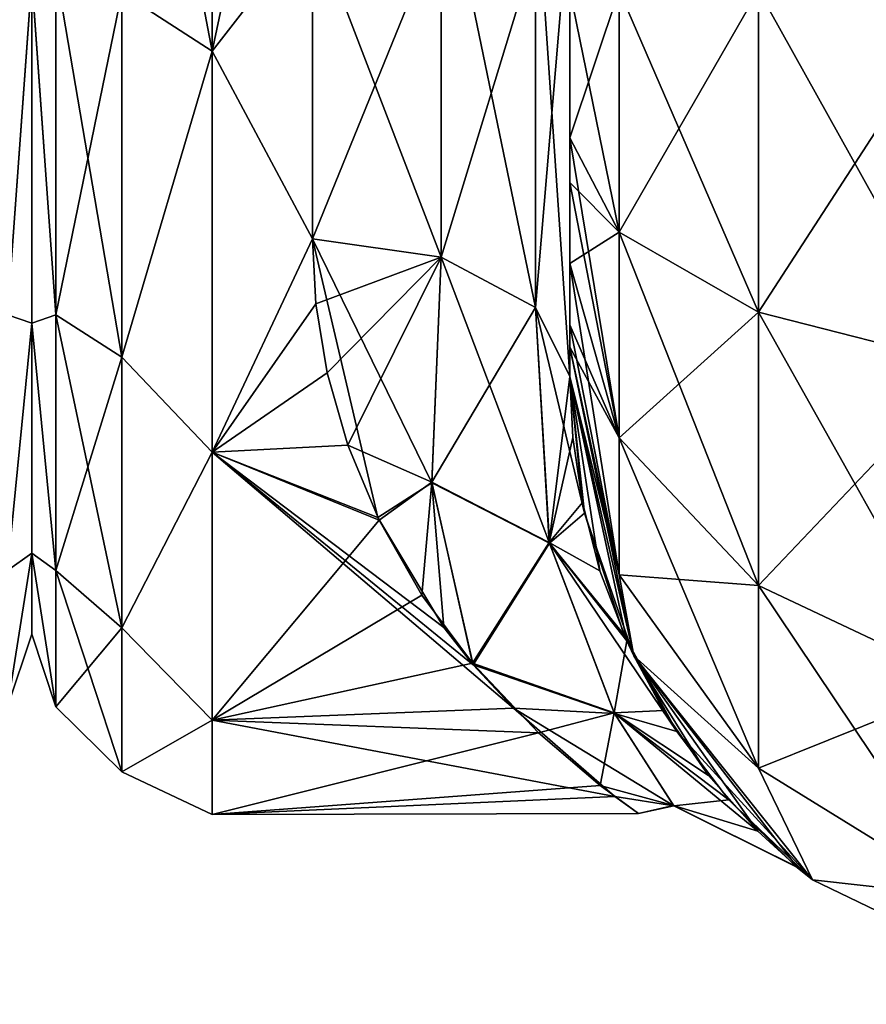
# Model space of a CAD drawing. Extents: x -23 to 470, y -1800 to 0.
# Tile 93 of 243: x 414 to 430, y -1800 to -1781. Entities that reach past the tile are written whole.
import ezdxf

# ---------------------------------------------------------------- set-up
doc = ezdxf.new("R2010")
doc.units = 0
doc.header["$LTSCALE"] = 61.050099
for name, color, linetype in [('431', 7, 'CONTINUOUS'), ('471', 7, 'CONTINUOUS'), ('490', 7, 'CONTINUOUS'), ('494', 7, 'CONTINUOUS'), ('495', 7, 'CONTINUOUS'), ('520', 7, 'CONTINUOUS'), ('521', 7, 'CONTINUOUS'), ('522', 7, 'CONTINUOUS'), ('525', 7, 'CONTINUOUS'), ('526', 7, 'CONTINUOUS'), ('527', 7, 'CONTINUOUS'), ('533', 7, 'CONTINUOUS')]:
    doc.layers.add(name, color=color, linetype=linetype)

msp = doc.modelspace()

# ---------------------------------------------------------------- linework, layer by layer
at = {"layer": '431', "linetype": 'CONTINUOUS'}
for points in [[(414, -1751.5, 0), (414, -1753.067, 7.855), (414, -1790.933, 7.854), (414, -1751.5, 0)], [(414, -1753.067, -7.854), (414, -1751.5, 0), (414, -1792.5, 0), (414, -1753.067, -7.854)], [(414, -1792.5, 0), (414, -1751.5, 0), (414, -1790.933, 7.854), (414, -1792.5, 0)], [(414, -1753.067, 7.855), (414, -1757.536, 14.522), (414, -1790.933, 7.854), (414, -1753.067, 7.855)], [(414, -1757.536, -14.522), (414, -1753.067, -7.854), (414, -1786.464, -14.522), (414, -1757.536, -14.522)], [(414, -1786.464, -14.522), (414, -1753.067, -7.854), (414, -1790.933, -7.855), (414, -1786.464, -14.522)], [(414, -1790.933, -7.855), (414, -1753.067, -7.854), (414, -1792.5, 0), (414, -1790.933, -7.855)], [(414, -1757.536, 14.522), (414, -1764.234, 18.966), (414, -1786.464, 14.522), (414, -1757.536, 14.522)], [(414, -1790.933, 7.854), (414, -1757.536, 14.522), (414, -1786.464, 14.522), (414, -1790.933, 7.854)], [(414, -1779.766, -18.966), (414, -1757.536, -14.522), (414, -1786.464, -14.522), (414, -1779.766, -18.966)], [(414, -1786.464, 14.522), (414, -1764.234, 18.966), (414, -1779.765, 18.966), (414, -1786.464, 14.522)]]:
    msp.add_3dface(points, dxfattribs=at)
at = {"layer": '471', "linetype": 'CONTINUOUS'}
for points in [[(413.531, -1779.61, -20.908), (414, -1779.766, -18.966), (413.531, -1786.302, -17.044), (413.531, -1779.61, -20.908)], [(413.531, -1786.302, 17.044), (414, -1779.765, 18.966), (413.531, -1779.61, 20.908), (413.531, -1786.302, 17.044)], [(414, -1786.464, 14.522), (414, -1779.765, 18.966), (413.531, -1786.302, 17.044), (414, -1786.464, 14.522)], [(414, -1779.766, -18.966), (414, -1786.464, -14.522), (413.531, -1786.302, -17.044), (414, -1779.766, -18.966)], [(413.531, -1786.302, -17.044), (414, -1786.464, -14.522), (413.531, -1791.269, -11.125), (413.531, -1786.302, -17.044)], [(413.531, -1791.269, 11.125), (414, -1786.464, 14.522), (413.531, -1786.302, 17.044), (413.531, -1791.269, 11.125)], [(414, -1786.464, -14.522), (414, -1790.933, -7.855), (413.531, -1791.269, -11.125), (414, -1786.464, -14.522)], [(414, -1790.933, 7.854), (414, -1786.464, 14.522), (413.531, -1791.269, 11.125), (414, -1790.933, 7.854)], [(414, -1790.933, -7.855), (414, -1792.5, 0), (413.531, -1793.912, -3.864), (414, -1790.933, -7.855)], [(413.531, -1791.269, -11.125), (414, -1790.933, -7.855), (413.531, -1793.912, -3.864), (413.531, -1791.269, -11.125)], [(414, -1792.5, 0), (414, -1790.933, 7.854), (413.531, -1793.912, 3.864), (414, -1792.5, 0)], [(413.531, -1793.912, 3.864), (414, -1790.933, 7.854), (413.531, -1791.269, 11.125), (413.531, -1793.912, 3.864)], [(413.531, -1793.912, -3.864), (414, -1792.5, 0), (413.531, -1793.912, 3.864), (413.531, -1793.912, -3.864)]]:
    msp.add_3dface(points, dxfattribs=at)
at = {"layer": '490', "linetype": 'CONTINUOUS'}
for points in [[(424.45, -1782.865, -60.931), (424.45, -1783.734, -60.5), (424.45, -1728.15, -61.5), (424.45, -1782.865, -60.931)], [(424.45, -1728.15, -61.5), (424.45, -1783.734, -60.5), (424.45, -1735.92, -59.965), (424.45, -1728.15, -61.5)], [(424.45, -1780, -61.5), (424.45, -1782.865, -60.931), (424.45, -1728.15, -61.5), (424.45, -1780, -61.5)], [(424.45, -1735.917, 59.966), (424.45, -1742.613, 55.523), (424.45, -1785.305, 59.301), (424.45, -1735.917, 59.966)], [(424.45, -1780, 61.5), (424.45, -1735.917, 59.966), (424.45, -1782.865, 60.931), (424.45, -1780, 61.5)], [(424.45, -1782.865, 60.931), (424.45, -1735.917, 59.966), (424.45, -1783.734, 60.5), (424.45, -1782.865, 60.931)], [(424.45, -1783.734, 60.5), (424.45, -1735.917, 59.966), (424.45, -1785.305, 59.301), (424.45, -1783.734, 60.5)], [(424.45, -1786.5, -57.734), (424.45, -1786.933, -56.86), (424.45, -1735.92, -59.965), (424.45, -1786.5, -57.734)], [(424.45, -1735.92, -59.965), (424.45, -1786.933, -56.86), (424.45, -1742.616, -55.52), (424.45, -1735.92, -59.965)], [(424.45, -1785.305, -59.301), (424.45, -1786.5, -57.734), (424.45, -1735.92, -59.965), (424.45, -1785.305, -59.301)], [(424.45, -1783.734, -60.5), (424.45, -1785.305, -59.301), (424.45, -1735.92, -59.965), (424.45, -1783.734, -60.5)], [(424.45, -1742.613, 55.523), (424.45, -1747.082, 48.856), (424.45, -1787.5, 54), (424.45, -1742.613, 55.523)], [(424.45, -1785.305, 59.301), (424.45, -1742.613, 55.523), (424.45, -1786.5, 57.734), (424.45, -1785.305, 59.301)], [(424.45, -1786.5, 57.734), (424.45, -1742.613, 55.523), (424.45, -1786.933, 56.86), (424.45, -1786.5, 57.734)], [(424.45, -1786.933, 56.86), (424.45, -1742.613, 55.523), (424.45, -1787.5, 54), (424.45, -1786.933, 56.86)], [(424.45, -1786.933, -56.86), (424.45, -1787.5, -54), (424.45, -1742.616, -55.52), (424.45, -1786.933, -56.86)], [(424.45, -1742.616, -55.52), (424.45, -1787.5, -54), (424.45, -1747.083, -48.852), (424.45, -1742.616, -55.52)], [(424.45, -1747.082, 48.856), (424.45, -1748.65, 41.002), (424.45, -1787.5, 54), (424.45, -1747.082, 48.856)], [(424.45, -1748.65, 41.002), (424.45, -1747.083, 33.148), (424.45, -1787.5, 54), (424.45, -1748.65, 41.002)], [(424.45, -1787.5, 54), (424.45, -1747.083, 33.148), (424.45, -1768.176, 28.742), (424.45, -1787.5, 54)], [(424.45, -1787.5, -54), (424.45, -1787.5, -24.51), (424.45, -1747.083, -48.852), (424.45, -1787.5, -54)], [(424.45, -1747.083, -48.852), (424.45, -1787.5, -24.51), (424.45, -1748.65, -40.998), (424.45, -1747.083, -48.852)], [(424.45, -1748.65, -40.998), (424.45, -1787.5, -24.51), (424.45, -1778.234, -28.319), (424.45, -1748.65, -40.998)], [(424.45, -1778.235, 28.319), (424.45, -1787.5, 54), (424.45, -1768.176, 28.742), (424.45, -1778.235, 28.319)], [(424.45, -1787.5, 24.51), (424.45, -1787.5, 54), (424.45, -1778.235, 28.319), (424.45, -1787.5, 24.51)]]:
    msp.add_3dface(points, dxfattribs=at)
at = {"layer": '494', "linetype": 'CONTINUOUS'}
for points in [[(414, -1751.5, 0), (414, -1753.067, -7.855), (414, -1790.933, -7.854), (414, -1751.5, 0)], [(414, -1753.067, 7.854), (414, -1751.5, 0), (414, -1792.5, 0), (414, -1753.067, 7.854)], [(414, -1792.5, 0), (414, -1751.5, 0), (414, -1790.933, -7.854), (414, -1792.5, 0)], [(414, -1753.067, -7.855), (414, -1757.536, -14.522), (414, -1790.933, -7.854), (414, -1753.067, -7.855)], [(414, -1757.536, 14.522), (414, -1753.067, 7.854), (414, -1786.464, 14.522), (414, -1757.536, 14.522)], [(414, -1786.464, 14.522), (414, -1753.067, 7.854), (414, -1790.933, 7.855), (414, -1786.464, 14.522)], [(414, -1790.933, 7.855), (414, -1753.067, 7.854), (414, -1792.5, 0), (414, -1790.933, 7.855)], [(414, -1757.536, -14.522), (414, -1764.234, -18.966), (414, -1786.464, -14.522), (414, -1757.536, -14.522)], [(414, -1790.933, -7.854), (414, -1757.536, -14.522), (414, -1786.464, -14.522), (414, -1790.933, -7.854)], [(414, -1779.766, 18.966), (414, -1757.536, 14.522), (414, -1786.464, 14.522), (414, -1779.766, 18.966)], [(414, -1786.464, -14.522), (414, -1764.234, -18.966), (414, -1779.765, -18.966), (414, -1786.464, -14.522)]]:
    msp.add_3dface(points, dxfattribs=at)
at = {"layer": '495', "linetype": 'CONTINUOUS'}
for points in [[(417.5, -1781.184, -22.173), (417.5, -1772, -24), (419.45, -1778.677, -23.052), (417.5, -1781.184, -22.173)], [(417.5, -1772, 24), (417.5, -1781.184, 22.173), (419.45, -1772, 24), (417.5, -1772, 24)], [(419.45, -1772, 24), (417.5, -1781.184, 22.173), (419.45, -1778.677, 23.052), (419.45, -1772, 24)], [(419.45, -1784.828, -20.284), (417.5, -1781.184, -22.173), (419.45, -1778.677, -23.052), (419.45, -1784.828, -20.284)], [(419.45, -1778.677, 23.052), (417.5, -1781.184, 22.173), (419.45, -1784.828, 20.284), (419.45, -1778.677, 23.052)], [(417.5, -1788.971, -16.971), (417.5, -1781.184, -22.173), (419.45, -1784.828, -20.284), (417.5, -1788.971, -16.971)], [(417.5, -1781.184, 22.173), (417.5, -1788.971, 16.971), (419.45, -1784.828, 20.284), (417.5, -1781.184, 22.173)], [(420.717, -1790.235, -15.604), (417.5, -1788.971, -16.971), (419.45, -1784.828, -20.284), (420.717, -1790.235, -15.604)], [(419.45, -1784.828, 20.284), (417.5, -1788.971, 16.971), (419.517, -1786.091, 19.428), (419.45, -1784.828, 20.284)], [(419.517, -1786.091, 19.428), (417.5, -1788.971, 16.971), (419.735, -1787.43, 18.383), (419.517, -1786.091, 19.428)], [(419.735, -1787.43, 18.383), (417.5, -1788.971, 16.971), (420.134, -1788.836, 17.104), (419.735, -1787.43, 18.383)], [(420.134, -1788.836, 17.104), (417.5, -1788.971, 16.971), (420.742, -1790.288, 15.542), (420.134, -1788.836, 17.104)], [(417.5, -1794.173, -9.184), (417.5, -1788.971, -16.971), (423.355, -1793.941, -9.725), (417.5, -1794.173, -9.184)], [(423.355, -1793.941, -9.725), (417.5, -1788.971, -16.971), (422.57, -1793.096, -11.444), (423.355, -1793.941, -9.725)], [(422.57, -1793.096, -11.444), (417.5, -1788.971, -16.971), (422.004, -1792.372, -12.689), (422.57, -1793.096, -11.444)], [(422.004, -1792.372, -12.689), (417.5, -1788.971, -16.971), (420.717, -1790.235, -15.604), (422.004, -1792.372, -12.689)], [(417.5, -1788.971, 16.971), (417.5, -1794.173, 9.184), (420.742, -1790.288, 15.542), (417.5, -1788.971, 16.971)], [(420.742, -1790.288, 15.542), (417.5, -1794.173, 9.184), (421.576, -1791.746, 13.642), (420.742, -1790.288, 15.542)], [(421.576, -1791.746, 13.642), (417.5, -1794.173, 9.184), (422.557, -1793.066, 11.499), (421.576, -1791.746, 13.642)], [(422.557, -1793.066, 11.499), (417.5, -1794.173, 9.184), (423.838, -1794.417, 8.573), (422.557, -1793.066, 11.499)], [(425.32, -1795.652, -4.07), (417.5, -1794.173, -9.184), (423.355, -1793.941, -9.725), (425.32, -1795.652, -4.07)], [(417.5, -1796, 0), (417.5, -1794.173, -9.184), (425.32, -1795.652, -4.07), (417.5, -1796, 0)], [(417.5, -1794.173, 9.184), (417.5, -1796, 0), (423.838, -1794.417, 8.573), (417.5, -1794.173, 9.184)], [(423.838, -1794.417, 8.573), (417.5, -1796, 0), (425.035, -1795.437, 5.169), (423.838, -1794.417, 8.573)], [(425.035, -1795.437, 5.169), (417.5, -1796, 0), (425.782, -1795.981, 0.964), (425.035, -1795.437, 5.169)], [(425.782, -1795.981, 0.964), (417.5, -1796, 0), (425.32, -1795.652, -4.07), (425.782, -1795.981, 0.964)]]:
    msp.add_3dface(points, dxfattribs=at)
at = {"layer": '520', "linetype": 'CONTINUOUS'}
for points in [[(424.45, -1780, 61.5), (424.45, -1782.865, 60.931), (425.402, -1784.701, 65.349), (424.45, -1780, 61.5)], [(424.45, -1780, 61.5), (425.402, -1784.701, 65.349), (425.402, -1780, 66.284), (424.45, -1780, 61.5)], [(425.402, -1784.701, 65.349), (428.111, -1786.253, 69.095), (425.402, -1780, 66.284), (425.402, -1784.701, 65.349)], [(425.402, -1780, 66.284), (428.111, -1786.253, 69.095), (428.111, -1780, 70.339), (425.402, -1780, 66.284)], [(428.111, -1786.253, 69.095), (432.166, -1787.29, 71.599), (428.111, -1780, 70.339), (428.111, -1786.253, 69.095)], [(428.111, -1780, 70.339), (432.166, -1787.29, 71.599), (432.16, -1780, 73.046), (428.111, -1780, 70.339)], [(424.45, -1782.865, 60.931), (424.45, -1783.734, 60.5), (425.402, -1788.689, 62.682), (424.45, -1782.865, 60.931)], [(425.402, -1784.701, 65.349), (424.45, -1782.865, 60.931), (425.402, -1788.689, 62.682), (425.402, -1784.701, 65.349)], [(424.45, -1783.734, 60.5), (424.45, -1785.305, 59.301), (425.402, -1788.689, 62.682), (424.45, -1783.734, 60.5)], [(428.111, -1786.253, 69.095), (425.402, -1784.701, 65.349), (428.111, -1791.558, 65.549), (428.111, -1786.253, 69.095)], [(425.402, -1784.701, 65.349), (425.402, -1788.689, 62.682), (428.111, -1791.558, 65.549), (425.402, -1784.701, 65.349)], [(424.45, -1785.305, 59.301), (424.45, -1786.5, 57.734), (425.402, -1791.352, 58.692), (424.45, -1785.305, 59.301)], [(424.45, -1785.305, 59.301), (425.402, -1791.352, 58.692), (425.402, -1788.689, 62.682), (424.45, -1785.305, 59.301)], [(432.166, -1787.29, 71.599), (428.111, -1786.253, 69.095), (432.166, -1793.475, 67.464), (432.166, -1787.29, 71.599)], [(428.111, -1786.253, 69.095), (428.111, -1791.558, 65.549), (432.166, -1793.475, 67.464), (428.111, -1786.253, 69.095)], [(424.45, -1786.5, 57.734), (424.45, -1786.933, 56.86), (425.402, -1791.352, 58.692), (424.45, -1786.5, 57.734)], [(424.45, -1786.933, 56.86), (424.45, -1787.5, 54), (425.688, -1792.924, 54), (424.45, -1786.933, 56.86)], [(424.45, -1786.933, 56.86), (425.688, -1792.924, 54), (425.402, -1791.352, 58.692), (424.45, -1786.933, 56.86)], [(425.402, -1791.352, 58.692), (428.111, -1795.1, 60.241), (425.402, -1788.689, 62.682), (425.402, -1791.352, 58.692)], [(425.402, -1788.689, 62.682), (428.111, -1795.1, 60.241), (428.111, -1791.558, 65.549), (425.402, -1788.689, 62.682)], [(425.402, -1791.352, 58.692), (425.688, -1792.924, 54), (428.111, -1795.1, 60.241), (425.402, -1791.352, 58.692)], [(428.111, -1795.1, 60.241), (432.166, -1797.604, 61.276), (428.111, -1791.558, 65.549), (428.111, -1795.1, 60.241)], [(428.111, -1791.558, 65.549), (432.166, -1797.604, 61.276), (432.166, -1793.475, 67.464), (428.111, -1791.558, 65.549)], [(425.688, -1792.924, 54), (429.156, -1797.273, 54), (428.111, -1795.1, 60.241), (425.688, -1792.924, 54)], [(428.111, -1795.1, 60.241), (429.156, -1797.273, 54), (432.166, -1797.604, 61.276), (428.111, -1795.1, 60.241)], [(429.156, -1797.273, 54), (434.168, -1799.687, 54), (432.166, -1797.604, 61.276), (429.156, -1797.273, 54)]]:
    msp.add_3dface(points, dxfattribs=at)
at = {"layer": '521', "linetype": 'CONTINUOUS'}
for points in [[(424.45, -1787.5, 54), (424.45, -1787.5, 24.51), (424.506, -1788.684, 23.379), (424.45, -1787.5, 54)], [(425.688, -1792.924, 54), (424.45, -1787.5, 54), (425.553, -1792.634, 18.063), (425.688, -1792.924, 54)], [(425.553, -1792.634, 18.063), (424.45, -1787.5, 54), (425.032, -1791.27, 20.23), (425.553, -1792.634, 18.063)], [(425.032, -1791.27, 20.23), (424.45, -1787.5, 54), (424.691, -1789.945, 21.976), (425.032, -1791.27, 20.23)], [(424.691, -1789.945, 21.976), (424.45, -1787.5, 54), (424.506, -1788.684, 23.379), (424.691, -1789.945, 21.976)], [(424.45, -1787.5, -24.51), (424.45, -1787.5, -54), (425.688, -1792.924, -54), (424.45, -1787.5, -24.51)], [(424.45, -1787.5, -24.51), (425.688, -1792.924, -54), (424.734, -1790.151, -21.721), (424.45, -1787.5, -24.51)], [(424.734, -1790.151, -21.721), (425.688, -1792.924, -54), (425.496, -1792.507, -18.273), (424.734, -1790.151, -21.721)], [(425.496, -1792.507, -18.273), (425.688, -1792.924, -54), (426.522, -1794.392, -14.447), (425.496, -1792.507, -18.273)], [(426.264, -1793.985, 15.391), (425.688, -1792.924, 54), (425.553, -1792.634, 18.063), (426.264, -1793.985, 15.391)], [(425.688, -1792.924, -54), (429.156, -1797.273, -54), (426.522, -1794.392, -14.447), (425.688, -1792.924, -54)], [(429.156, -1797.273, 54), (425.688, -1792.924, 54), (428.865, -1797.033, 2.98), (429.156, -1797.273, 54)], [(428.865, -1797.033, 2.98), (425.688, -1792.924, 54), (428.099, -1796.327, 8.065), (428.865, -1797.033, 2.98)], [(428.099, -1796.327, 8.065), (425.688, -1792.924, 54), (427.141, -1795.248, 12.116), (428.099, -1796.327, 8.065)], [(427.141, -1795.248, 12.116), (425.688, -1792.924, 54), (426.264, -1793.985, 15.391), (427.141, -1795.248, 12.116)], [(426.522, -1794.392, -14.447), (429.156, -1797.273, -54), (427.532, -1795.719, -10.568), (426.522, -1794.392, -14.447)], [(427.532, -1795.719, -10.568), (429.156, -1797.273, -54), (428.831, -1797.005, -3.318), (427.532, -1795.719, -10.568)], [(428.831, -1797.005, -3.318), (429.156, -1797.273, -54), (428.865, -1797.033, 2.98), (428.831, -1797.005, -3.318)], [(429.156, -1797.273, -54), (429.156, -1797.273, 54), (428.865, -1797.033, 2.98), (429.156, -1797.273, -54)], [(429.156, -1797.273, -54), (434.168, -1799.687, -54), (429.156, -1797.273, 54), (429.156, -1797.273, -54)], [(434.168, -1799.687, -54), (434.168, -1799.687, 54), (429.156, -1797.273, 54), (434.168, -1799.687, -54)]]:
    msp.add_3dface(points, dxfattribs=at)
at = {"layer": '522', "linetype": 'CONTINUOUS'}
for points in [[(424.45, -1782.865, -60.931), (424.45, -1780, -61.5), (425.402, -1780, -66.284), (424.45, -1782.865, -60.931)], [(424.45, -1782.865, -60.931), (425.402, -1780, -66.284), (425.402, -1784.701, -65.349), (424.45, -1782.865, -60.931)], [(425.402, -1780, -66.284), (428.111, -1780, -70.339), (425.402, -1784.701, -65.349), (425.402, -1780, -66.284)], [(425.402, -1784.701, -65.349), (428.111, -1780, -70.339), (428.111, -1786.253, -69.095), (425.402, -1784.701, -65.349)], [(428.111, -1780, -70.339), (432.16, -1780, -73.046), (428.111, -1786.253, -69.095), (428.111, -1780, -70.339)], [(428.111, -1786.253, -69.095), (432.16, -1780, -73.046), (432.166, -1787.29, -71.599), (428.111, -1786.253, -69.095)], [(424.45, -1783.734, -60.5), (424.45, -1782.865, -60.931), (425.402, -1784.701, -65.349), (424.45, -1783.734, -60.5)], [(424.45, -1785.305, -59.301), (424.45, -1783.734, -60.5), (425.402, -1784.701, -65.349), (424.45, -1785.305, -59.301)], [(424.45, -1785.305, -59.301), (425.402, -1784.701, -65.349), (425.402, -1788.689, -62.682), (424.45, -1785.305, -59.301)], [(425.402, -1784.701, -65.349), (428.111, -1786.253, -69.095), (425.402, -1788.689, -62.682), (425.402, -1784.701, -65.349)], [(424.45, -1786.5, -57.734), (424.45, -1785.305, -59.301), (425.402, -1788.689, -62.682), (424.45, -1786.5, -57.734)], [(425.402, -1788.689, -62.682), (428.111, -1786.253, -69.095), (428.111, -1791.558, -65.549), (425.402, -1788.689, -62.682)], [(428.111, -1786.253, -69.095), (432.166, -1787.29, -71.599), (428.111, -1791.558, -65.549), (428.111, -1786.253, -69.095)], [(424.45, -1786.933, -56.86), (424.45, -1786.5, -57.734), (425.402, -1788.689, -62.682), (424.45, -1786.933, -56.86)], [(424.45, -1787.5, -54), (424.45, -1786.933, -56.86), (425.402, -1791.352, -58.692), (424.45, -1787.5, -54)], [(425.402, -1791.352, -58.692), (424.45, -1786.933, -56.86), (425.402, -1788.689, -62.682), (425.402, -1791.352, -58.692)], [(428.111, -1791.558, -65.549), (432.166, -1787.29, -71.599), (432.166, -1793.475, -67.464), (428.111, -1791.558, -65.549)], [(425.688, -1792.924, -54), (424.45, -1787.5, -54), (425.402, -1791.352, -58.692), (425.688, -1792.924, -54)], [(425.402, -1791.352, -58.692), (425.402, -1788.689, -62.682), (428.111, -1791.558, -65.549), (425.402, -1791.352, -58.692)], [(428.111, -1795.1, -60.241), (425.688, -1792.924, -54), (425.402, -1791.352, -58.692), (428.111, -1795.1, -60.241)], [(428.111, -1795.1, -60.241), (425.402, -1791.352, -58.692), (428.111, -1791.558, -65.549), (428.111, -1795.1, -60.241)], [(428.111, -1795.1, -60.241), (428.111, -1791.558, -65.549), (432.166, -1793.475, -67.464), (428.111, -1795.1, -60.241)], [(429.156, -1797.273, -54), (425.688, -1792.924, -54), (428.111, -1795.1, -60.241), (429.156, -1797.273, -54)], [(432.166, -1797.604, -61.276), (428.111, -1795.1, -60.241), (432.166, -1793.475, -67.464), (432.166, -1797.604, -61.276)], [(432.166, -1797.604, -61.276), (429.156, -1797.273, -54), (428.111, -1795.1, -60.241), (432.166, -1797.604, -61.276)], [(434.168, -1799.687, -54), (429.156, -1797.273, -54), (432.166, -1797.604, -61.276), (434.168, -1799.687, -54)]]:
    msp.add_3dface(points, dxfattribs=at)
at = {"layer": '525', "linetype": 'CONTINUOUS'}
for points in [[(421.948, -1785.185, -20.849), (419.45, -1778.677, -23.052), (421.947, -1777.305, -24.091), (421.948, -1785.185, -20.849)], [(421.948, -1785.185, -20.849), (421.947, -1777.305, -24.091), (423.78, -1786.164, -22.397), (421.948, -1785.185, -20.849)], [(421.947, -1777.305, -24.091), (423.78, -1777.699, -25.88), (423.78, -1786.164, -22.397), (421.947, -1777.305, -24.091)], [(424.45, -1778.234, -28.319), (424.45, -1787.5, -24.51), (423.78, -1777.699, -25.88), (424.45, -1778.234, -28.319)], [(423.78, -1777.699, -25.88), (424.45, -1787.5, -24.51), (423.78, -1786.164, -22.397), (423.78, -1777.699, -25.88)], [(419.45, -1784.828, -20.284), (419.45, -1778.677, -23.052), (421.948, -1785.185, -20.849), (419.45, -1784.828, -20.284)]]:
    msp.add_3dface(points, dxfattribs=at)
at = {"layer": '526', "linetype": 'CONTINUOUS'}
for points in [[(419.45, -1784.828, 20.284), (419.517, -1786.091, 19.428), (421.948, -1785.185, 20.849), (419.45, -1784.828, 20.284)], [(420.717, -1790.235, -15.604), (419.45, -1784.828, -20.284), (421.771, -1789.565, -16.635), (420.717, -1790.235, -15.604)], [(419.45, -1784.828, -20.284), (421.948, -1785.185, -20.849), (421.771, -1789.565, -16.635), (419.45, -1784.828, -20.284)], [(419.517, -1786.091, 19.428), (419.735, -1787.43, 18.383), (421.948, -1785.185, 20.849), (419.517, -1786.091, 19.428)], [(419.735, -1787.43, 18.383), (420.134, -1788.836, 17.104), (421.948, -1785.185, 20.849), (419.735, -1787.43, 18.383)], [(421.948, -1785.185, 20.849), (420.134, -1788.836, 17.104), (421.77, -1789.551, 16.651), (421.948, -1785.185, 20.849)], [(423.78, -1786.164, 22.397), (421.948, -1785.185, 20.849), (421.77, -1789.551, 16.651), (423.78, -1786.164, 22.397)], [(421.948, -1785.185, -20.849), (424.051, -1790.736, -17.125), (421.771, -1789.565, -16.635), (421.948, -1785.185, -20.849)], [(421.948, -1785.185, -20.849), (423.78, -1786.164, -22.397), (424.051, -1790.736, -17.125), (421.948, -1785.185, -20.849)], [(424.049, -1790.723, 17.145), (423.78, -1786.164, 22.397), (421.77, -1789.551, 16.651), (424.049, -1790.723, 17.145)], [(424.45, -1787.5, 24.51), (423.78, -1786.164, 22.397), (424.049, -1790.723, 17.145), (424.45, -1787.5, 24.51)], [(424.45, -1787.5, -24.51), (424.734, -1790.151, -21.721), (423.78, -1786.164, -22.397), (424.45, -1787.5, -24.51)], [(423.78, -1786.164, -22.397), (424.734, -1790.151, -21.721), (424.051, -1790.736, -17.125), (423.78, -1786.164, -22.397)], [(424.506, -1788.684, 23.379), (424.45, -1787.5, 24.51), (424.049, -1790.723, 17.145), (424.506, -1788.684, 23.379)], [(420.134, -1788.836, 17.104), (420.742, -1790.288, 15.542), (421.77, -1789.551, 16.651), (420.134, -1788.836, 17.104)], [(424.691, -1789.945, 21.976), (424.506, -1788.684, 23.379), (424.049, -1790.723, 17.145), (424.691, -1789.945, 21.976)], [(422.004, -1792.372, -12.689), (420.717, -1790.235, -15.604), (421.771, -1789.565, -16.635), (422.004, -1792.372, -12.689)], [(420.742, -1790.288, 15.542), (421.576, -1791.746, 13.642), (421.77, -1789.551, 16.651), (420.742, -1790.288, 15.542)], [(421.576, -1791.746, 13.642), (422.557, -1793.066, 11.499), (421.77, -1789.551, 16.651), (421.576, -1791.746, 13.642)], [(422.557, -1793.066, 11.499), (424.049, -1790.723, 17.145), (421.77, -1789.551, 16.651), (422.557, -1793.066, 11.499)], [(422.57, -1793.096, -11.444), (422.004, -1792.372, -12.689), (421.771, -1789.565, -16.635), (422.57, -1793.096, -11.444)], [(424.051, -1790.736, -17.125), (422.57, -1793.096, -11.444), (421.771, -1789.565, -16.635), (424.051, -1790.736, -17.125)], [(425.032, -1791.27, 20.23), (424.691, -1789.945, 21.976), (424.049, -1790.723, 17.145), (425.032, -1791.27, 20.23)], [(424.734, -1790.151, -21.721), (425.496, -1792.507, -18.273), (424.051, -1790.736, -17.125), (424.734, -1790.151, -21.721)], [(422.557, -1793.066, 11.499), (425.31, -1794.03, 10.697), (424.049, -1790.723, 17.145), (422.557, -1793.066, 11.499)], [(422.57, -1793.096, -11.444), (424.051, -1790.736, -17.125), (425.317, -1794.042, -10.666), (422.57, -1793.096, -11.444)], [(425.553, -1792.634, 18.063), (425.032, -1791.27, 20.23), (424.049, -1790.723, 17.145), (425.553, -1792.634, 18.063)], [(425.31, -1794.03, 10.697), (425.553, -1792.634, 18.063), (424.049, -1790.723, 17.145), (425.31, -1794.03, 10.697)], [(425.496, -1792.507, -18.273), (426.522, -1794.392, -14.447), (424.051, -1790.736, -17.125), (425.496, -1792.507, -18.273)], [(424.051, -1790.736, -17.125), (426.522, -1794.392, -14.447), (425.317, -1794.042, -10.666), (424.051, -1790.736, -17.125)], [(426.264, -1793.985, 15.391), (425.553, -1792.634, 18.063), (425.31, -1794.03, 10.697), (426.264, -1793.985, 15.391)], [(422.557, -1793.066, 11.499), (423.838, -1794.417, 8.573), (425.31, -1794.03, 10.697), (422.557, -1793.066, 11.499)], [(423.355, -1793.941, -9.725), (422.57, -1793.096, -11.444), (425.317, -1794.042, -10.666), (423.355, -1793.941, -9.725)], [(425.32, -1795.652, -4.07), (423.355, -1793.941, -9.725), (426.465, -1795.835, -3.592), (425.32, -1795.652, -4.07)], [(423.355, -1793.941, -9.725), (425.317, -1794.042, -10.666), (426.465, -1795.835, -3.592), (423.355, -1793.941, -9.725)], [(427.141, -1795.248, 12.116), (426.264, -1793.985, 15.391), (425.31, -1794.03, 10.697), (427.141, -1795.248, 12.116)], [(423.838, -1794.417, 8.573), (425.035, -1795.437, 5.169), (425.31, -1794.03, 10.697), (423.838, -1794.417, 8.573)], [(425.035, -1795.437, 5.169), (426.461, -1795.83, 3.631), (425.31, -1794.03, 10.697), (425.035, -1795.437, 5.169)], [(428.099, -1796.327, 8.065), (427.141, -1795.248, 12.116), (425.31, -1794.03, 10.697), (428.099, -1796.327, 8.065)], [(426.461, -1795.83, 3.631), (428.099, -1796.327, 8.065), (425.31, -1794.03, 10.697), (426.461, -1795.83, 3.631)], [(426.522, -1794.392, -14.447), (427.532, -1795.719, -10.568), (425.317, -1794.042, -10.666), (426.522, -1794.392, -14.447)], [(425.317, -1794.042, -10.666), (427.532, -1795.719, -10.568), (426.465, -1795.835, -3.592), (425.317, -1794.042, -10.666)], [(425.035, -1795.437, 5.169), (425.782, -1795.981, 0.964), (426.461, -1795.83, 3.631), (425.035, -1795.437, 5.169)], [(425.782, -1795.981, 0.964), (425.32, -1795.652, -4.07), (426.465, -1795.835, -3.592), (425.782, -1795.981, 0.964)], [(427.532, -1795.719, -10.568), (428.831, -1797.005, -3.318), (426.465, -1795.835, -3.592), (427.532, -1795.719, -10.568)], [(425.782, -1795.981, 0.964), (426.465, -1795.835, -3.592), (426.461, -1795.83, 3.631), (425.782, -1795.981, 0.964)], [(428.865, -1797.033, 2.98), (428.099, -1796.327, 8.065), (426.461, -1795.83, 3.631), (428.865, -1797.033, 2.98)], [(426.465, -1795.835, -3.592), (428.865, -1797.033, 2.98), (426.461, -1795.83, 3.631), (426.465, -1795.835, -3.592)], [(428.831, -1797.005, -3.318), (428.865, -1797.033, 2.98), (426.465, -1795.835, -3.592), (428.831, -1797.005, -3.318)]]:
    msp.add_3dface(points, dxfattribs=at)
at = {"layer": '527', "linetype": 'CONTINUOUS'}
for points in [[(424.45, -1787.5, 24.51), (424.45, -1778.235, 28.319), (423.78, -1786.164, 22.397), (424.45, -1787.5, 24.51)], [(423.78, -1786.164, 22.397), (424.45, -1778.235, 28.319), (423.78, -1779.186, 25.507), (423.78, -1786.164, 22.397)], [(419.45, -1778.677, 23.052), (419.45, -1784.828, 20.284), (421.947, -1778.689, 23.744), (419.45, -1778.677, 23.052)], [(421.947, -1778.689, 23.744), (419.45, -1784.828, 20.284), (421.948, -1785.185, 20.849), (421.947, -1778.689, 23.744)], [(421.947, -1778.689, 23.744), (421.948, -1785.185, 20.849), (423.78, -1779.186, 25.507), (421.947, -1778.689, 23.744)], [(421.948, -1785.185, 20.849), (423.78, -1786.164, 22.397), (423.78, -1779.186, 25.507), (421.948, -1785.185, 20.849)]]:
    msp.add_3dface(points, dxfattribs=at)
at = {"layer": '533', "linetype": 'CONTINUOUS'}
for points in [[(417.5, -1772, -24), (417.5, -1781.184, -22.173), (415.752, -1772, -23.532), (417.5, -1772, -24)], [(417.5, -1781.184, -22.173), (415.752, -1780.048, -22.113), (415.752, -1772, -23.532), (417.5, -1781.184, -22.173)], [(417.5, -1781.184, 22.173), (417.5, -1772, 24), (415.752, -1780.048, 22.113), (417.5, -1781.184, 22.173)], [(414.469, -1779.61, 20.908), (414, -1779.766, 18.966), (414.469, -1786.302, 17.044), (414.469, -1779.61, 20.908)], [(414.469, -1786.302, -17.044), (414, -1779.765, -18.966), (414.469, -1779.61, -20.908), (414.469, -1786.302, -17.044)], [(415.752, -1787.126, -18.027), (414.469, -1779.61, -20.908), (415.752, -1780.048, -22.113), (415.752, -1787.126, -18.027)], [(414.469, -1786.302, -17.044), (414.469, -1779.61, -20.908), (415.752, -1787.126, -18.027), (414.469, -1786.302, -17.044)], [(414.469, -1779.61, 20.908), (414.469, -1786.302, 17.044), (415.752, -1780.048, 22.113), (414.469, -1779.61, 20.908)], [(414, -1786.464, -14.522), (414, -1779.765, -18.966), (414.469, -1786.302, -17.044), (414, -1786.464, -14.522)], [(414, -1779.766, 18.966), (414, -1786.464, 14.522), (414.469, -1786.302, 17.044), (414, -1779.766, 18.966)], [(415.752, -1780.048, 22.113), (414.469, -1786.302, 17.044), (415.752, -1787.126, 18.027), (415.752, -1780.048, 22.113)], [(417.5, -1781.184, -22.173), (415.752, -1787.126, -18.027), (415.752, -1780.048, -22.113), (417.5, -1781.184, -22.173)], [(417.5, -1781.184, 22.173), (415.752, -1780.048, 22.113), (415.752, -1787.126, 18.027), (417.5, -1781.184, 22.173)], [(417.5, -1781.184, -22.173), (417.5, -1788.971, -16.971), (415.752, -1787.126, -18.027), (417.5, -1781.184, -22.173)], [(417.5, -1788.971, 16.971), (417.5, -1781.184, 22.173), (415.752, -1787.126, 18.027), (417.5, -1788.971, 16.971)], [(414.469, -1786.302, 17.044), (414, -1786.464, 14.522), (414.469, -1791.269, 11.125), (414.469, -1786.302, 17.044)], [(414.469, -1791.269, -11.125), (414, -1786.464, -14.522), (414.469, -1786.302, -17.044), (414.469, -1791.269, -11.125)], [(415.752, -1792.379, -11.766), (414.469, -1786.302, -17.044), (415.752, -1787.126, -18.027), (415.752, -1792.379, -11.766)], [(414.469, -1791.269, -11.125), (414.469, -1786.302, -17.044), (415.752, -1792.379, -11.766), (414.469, -1791.269, -11.125)], [(414.469, -1786.302, 17.044), (414.469, -1791.269, 11.125), (415.752, -1787.126, 18.027), (414.469, -1786.302, 17.044)], [(414, -1786.464, 14.522), (414, -1790.933, 7.855), (414.469, -1791.269, 11.125), (414, -1786.464, 14.522)], [(414, -1790.933, -7.854), (414, -1786.464, -14.522), (414.469, -1791.269, -11.125), (414, -1790.933, -7.854)], [(415.752, -1787.126, 18.027), (414.469, -1791.269, 11.125), (415.752, -1792.379, 11.766), (415.752, -1787.126, 18.027)], [(417.5, -1788.971, -16.971), (415.752, -1792.379, -11.766), (415.752, -1787.126, -18.027), (417.5, -1788.971, -16.971)], [(417.5, -1788.971, 16.971), (415.752, -1787.126, 18.027), (415.752, -1792.379, 11.766), (417.5, -1788.971, 16.971)], [(417.5, -1788.971, -16.971), (417.5, -1794.173, -9.184), (415.752, -1792.379, -11.766), (417.5, -1788.971, -16.971)], [(417.5, -1794.173, 9.184), (417.5, -1788.971, 16.971), (415.752, -1792.379, 11.766), (417.5, -1794.173, 9.184)], [(414, -1790.933, 7.855), (414, -1792.5, 0), (414.469, -1793.912, 3.864), (414, -1790.933, 7.855)], [(414.469, -1791.269, 11.125), (414, -1790.933, 7.855), (414.469, -1793.912, 3.864), (414.469, -1791.269, 11.125)], [(414, -1792.5, 0), (414, -1790.933, -7.854), (414.469, -1793.912, -3.864), (414, -1792.5, 0)], [(414.469, -1793.912, -3.864), (414, -1790.933, -7.854), (414.469, -1791.269, -11.125), (414.469, -1793.912, -3.864)], [(415.752, -1795.175, -4.086), (414.469, -1791.269, -11.125), (415.752, -1792.379, -11.766), (415.752, -1795.175, -4.086)], [(414.469, -1793.912, -3.864), (414.469, -1791.269, -11.125), (415.752, -1795.175, -4.086), (414.469, -1793.912, -3.864)], [(414.469, -1791.269, 11.125), (414.469, -1793.912, 3.864), (415.752, -1792.379, 11.766), (414.469, -1791.269, 11.125)], [(415.752, -1792.379, 11.766), (414.469, -1793.912, 3.864), (415.752, -1795.175, 4.086), (415.752, -1792.379, 11.766)], [(417.5, -1794.173, -9.184), (415.752, -1795.175, -4.086), (415.752, -1792.379, -11.766), (417.5, -1794.173, -9.184)], [(417.5, -1794.173, 9.184), (415.752, -1792.379, 11.766), (415.752, -1795.175, 4.086), (417.5, -1794.173, 9.184)], [(414.469, -1793.912, 3.864), (414, -1792.5, 0), (414.469, -1793.912, -3.864), (414.469, -1793.912, 3.864)], [(415.752, -1795.175, 4.086), (414.469, -1793.912, -3.864), (415.752, -1795.175, -4.086), (415.752, -1795.175, 4.086)], [(414.469, -1793.912, 3.864), (414.469, -1793.912, -3.864), (415.752, -1795.175, 4.086), (414.469, -1793.912, 3.864)], [(417.5, -1794.173, -9.184), (417.5, -1796, 0), (415.752, -1795.175, -4.086), (417.5, -1794.173, -9.184)], [(417.5, -1796, 0), (417.5, -1794.173, 9.184), (415.752, -1795.175, 4.086), (417.5, -1796, 0)], [(417.5, -1796, 0), (415.752, -1795.175, 4.086), (415.752, -1795.175, -4.086), (417.5, -1796, 0)]]:
    msp.add_3dface(points, dxfattribs=at)

doc.saveas('drawing.dxf')
